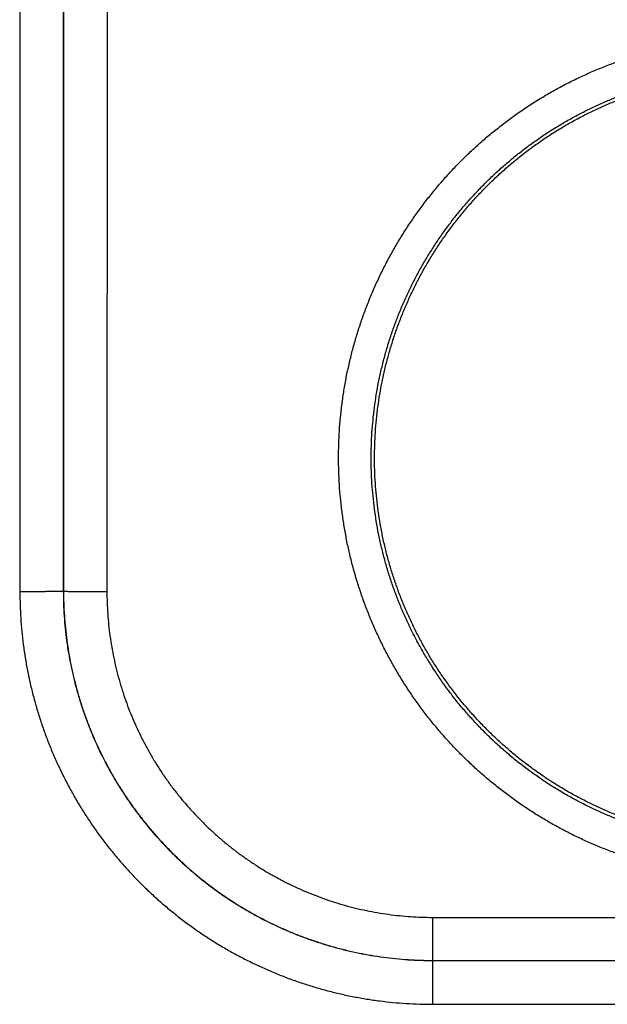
# Model space of a CAD drawing. Header units: inches. Extents: x 0 to 34, y 0 to 22.
# Tile 62 of 152: x 21.574 to 21.845, y 8.379 to 8.832. Entities that reach past the tile are written whole.
import ezdxf

# ---------------------------------------------------------------- set-up
doc = ezdxf.new("R2010")
doc.units = ezdxf.units.IN
doc.header["$LTSCALE"] = 1.87
doc.header["$MEASUREMENT"] = 0
doc.layers.get('0').update_dxf_attribs({"linetype": 'CONTINUOUS'})

msp = doc.modelspace()

# ---------------------------------------------------------------- linework, layer by layer
at = {"color": 7, "linetype": 'CONTINUOUS'}
for p, q in [((21.5743154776, 9.1441669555), (21.5744031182, 8.5688257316)), ((21.5943124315, 9.1443414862), (21.5944000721, 8.5690002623)), ((21.5945671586, 9.1052141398), (21.5944854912, 8.5690856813)), ((21.6145641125, 9.1050396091), (21.6144824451, 8.5689111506)), ((21.5944000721, 8.5690002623), (21.5944854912, 8.5690856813)), ((21.7644367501, 8.4189111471), (22.065168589, 8.4189111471)), ((21.7644367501, 8.3990887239), (21.7644367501, 8.4189111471)), ((21.7644031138, 8.3990550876), (21.7644367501, 8.3990887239)), ((21.7644031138, 8.3990550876), (22.0652022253, 8.3990550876)), ((21.7644031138, 8.3990550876), (21.7644031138, 8.378883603)), ((21.7644367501, 8.3990887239), (22.065168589, 8.3990887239)), ((21.7644031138, 8.378883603), (22.0652022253, 8.378883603))]:
    msp.add_line(p, q, dxfattribs=at)
for points, knots in [([(21.9148026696, 8.4368248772), (21.9127366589, 8.4368248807), (21.9086022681, 8.4368910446), (21.9024048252, 8.4371888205), (21.8962157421, 8.4376853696), (21.8900433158, 8.4383802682), (21.8838956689, 8.4392729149), (21.8777803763, 8.4403620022), (21.8717042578, 8.4416462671), (21.865673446, 8.4431245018), (21.8596937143, 8.4447949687), (21.8537708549, 8.4466559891), (21.8479107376, 8.448705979), (21.8421191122, 8.4509427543), (21.8364018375, 8.4533639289), (21.8307649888, 8.4559670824), (21.8252147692, 8.4587496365), (21.8197567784, 8.4617083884), (21.8143959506, 8.4648405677), (21.8091369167, 8.4681436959), (21.8039852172, 8.4716149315), (21.7989470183, 8.4752498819), (21.7940283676, 8.4790439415), (21.789234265, 8.4829931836), (21.7845692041, 8.4870942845), (21.7800379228, 8.4913433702), (21.7756450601, 8.4957355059), (21.7713952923, 8.5002658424), (21.76729298, 8.5049297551), (21.7633424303, 8.5097228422), (21.7595478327, 8.5146404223), (21.7559127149, 8.5196771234), (21.752440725, 8.5248276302), (21.7491354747, 8.5300866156), (21.7460005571, 8.5354487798), (21.7430395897, 8.5409088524), (21.7402552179, 8.5464610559), (21.7376500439, 8.5520996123), (21.7352267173, 8.5578187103), (21.7329878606, 8.5636124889), (21.7309362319, 8.5694751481), (21.7290738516, 8.5754006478), (21.7274022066, 8.5813828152), (21.7259229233, 8.5874154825), (21.7246375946, 8.5934924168), (21.7235478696, 8.5996073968), (21.7226551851, 8.6057541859), (21.7219599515, 8.6119264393), (21.7214626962, 8.6181178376), (21.7211639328, 8.6243220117), (21.721064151, 8.6305325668), (21.7211639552, 8.636743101), (21.721462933, 8.642947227), (21.7219604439, 8.6491386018), (21.7226559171, 8.6553108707), (21.7235487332, 8.6614576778), (21.7246384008, 8.6675726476), (21.7259238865, 8.6736494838), (21.7274034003, 8.6796820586), (21.7290752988, 8.685664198), (21.7309378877, 8.6915897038), (21.7329894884, 8.6974523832), (21.7352284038, 8.7032460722), (21.7376519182, 8.708965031), (21.7402573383, 8.7146035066), (21.7430419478, 8.7201556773), (21.7460029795, 8.7256157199), (21.7491378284, 8.7309778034), (21.752443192, 8.7362365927), (21.7559153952, 8.7413869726), (21.7595507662, 8.746423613), (21.7633454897, 8.7513411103), (21.7672959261, 8.7561341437), (21.7713982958, 8.7607978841), (21.7756482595, 8.7653280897), (21.780041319, 8.7697200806), (21.7845726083, 8.7739689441), (21.7892375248, 8.7780699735), (21.7940318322, 8.7820191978), (21.7989508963, 8.7858132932), (21.8039893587, 8.7894481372), (21.8091410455, 8.7929192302), (21.8144001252, 8.7962223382), (21.8197612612, 8.7993544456), (21.8252194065, 8.8023130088), (21.830769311, 8.8050952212), (21.8364054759, 8.8076980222), (21.8421221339, 8.8101187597), (21.8479133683, 8.812355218), (21.8537733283, 8.8144051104), (21.8596961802, 8.8162660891), (21.8656759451, 8.8179364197), (21.8717067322, 8.8194145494), (21.8777827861, 8.8206987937), (21.883898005, 8.8217877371), (21.8900454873, 8.8226802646), (21.8962175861, 8.823375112), (21.9024061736, 8.8238715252), (21.9086029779, 8.8241692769), (21.9127369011, 8.824235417), (21.9148026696, 8.8242354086)], [0, 0, 0, 0, 0.0101854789, 0.0203811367, 0.0305838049, 0.0407905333, 0.0509983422, 0.0612044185, 0.0714082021, 0.0816103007, 0.0918113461, 0.1020118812, 0.1122123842, 0.1224133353, 0.1326149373, 0.1428167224, 0.1530181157, 0.1632185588, 0.1734189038, 0.1836223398, 0.193830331, 0.2040391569, 0.2142453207, 0.2244500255, 0.2346556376, 0.24486253, 0.2550693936, 0.2652753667, 0.2754808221, 0.2856863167, 0.2958920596, 0.3060979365, 0.3163038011, 0.3265095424, 0.3367150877, 0.346920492, 0.3571259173, 0.3673314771, 0.3775371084, 0.3877426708, 0.397948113, 0.4081535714, 0.4183591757, 0.4285649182, 0.4387706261, 0.4489761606, 0.4591815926, 0.4693870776, 0.4795927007, 0.4897983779, 0.5000040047, 0.510209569, 0.5204151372, 0.5306207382, 0.5408263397, 0.5510318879, 0.5612373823, 0.5714429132, 0.5816485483, 0.5918542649, 0.6020599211, 0.6122654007, 0.6224707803, 0.6326762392, 0.642881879, 0.6530875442, 0.6632930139, 0.6734982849, 0.6837037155, 0.6939096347, 0.7041158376, 0.7143216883, 0.7245268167, 0.7347319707, 0.7449381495, 0.7551452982, 0.765351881, 0.7755568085, 0.7857617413, 0.795969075, 0.8061782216, 0.8163854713, 0.8265888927, 0.8367901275, 0.8469908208, 0.8571913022, 0.8673916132, 0.8775918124, 0.8877919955, 0.8979923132, 0.9081929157, 0.9183939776, 0.9285959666, 0.9387996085, 0.949005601, 0.959213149, 0.9694193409, 0.9796211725, 0.9898157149, 1, 1, 1, 1]), ([(21.9148026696, 8.4516916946), (21.9128528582, 8.4516916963), (21.9089529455, 8.451755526), (21.9031096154, 8.4520426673), (21.8972787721, 8.4525208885), (21.8914666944, 8.4531896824), (21.8856795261, 8.4540483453), (21.8799234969, 8.4550959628), (21.8742048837, 8.4563313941), (21.8685299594, 8.4577532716), (21.862904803, 8.4593600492), (21.8573352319, 8.4611500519), (21.8518268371, 8.4631215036), (21.8463853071, 8.4652724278), (21.8410166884, 8.4676005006), (21.8357273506, 8.4701029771), (21.830523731, 8.4727767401), (21.8254116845, 8.4756186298), (21.8203962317, 8.4786256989), (21.8154819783, 8.4817951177), (21.8106738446, 8.4851237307), (21.8059771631, 8.4886078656), (21.8013971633, 8.4922436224), (21.7969386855, 8.4960271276), (21.7926063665, 8.4999544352), (21.7884048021, 8.5040213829), (21.7843385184, 8.5082235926), (21.7804118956, 8.5125565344), (21.7766291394, 8.5170155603), (21.7729942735, 8.5215959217), (21.7695111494, 8.5262927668), (21.7661834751, 8.5311011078), (21.7630148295, 8.5360157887), (21.7600086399, 8.5410315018), (21.7571681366, 8.5461428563), (21.7544963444, 8.5513444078), (21.7519961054, 8.5566306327), (21.7496701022, 8.561995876), (21.7475208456, 8.5674343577), (21.7455506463, 8.5729402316), (21.7437616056, 8.5785076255), (21.742155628, 8.5841306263), (21.7407344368, 8.5898032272), (21.739499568, 8.5955193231), (21.7384523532, 8.6012727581), (21.7375939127, 8.6070573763), (21.736925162, 8.6128670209), (21.7364468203, 8.6186954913), (21.7361594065, 8.6245365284), (21.7360632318, 8.6303838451), (21.7361583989, 8.6362311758), (21.7364448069, 8.6420722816), (21.7369221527, 8.6479009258), (21.7375899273, 8.6537108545), (21.7384474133, 8.6594958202), (21.7394936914, 8.6652496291), (21.7407276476, 8.6709661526), (21.7421479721, 8.6766393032), (21.7437531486, 8.6822630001), (21.7455414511, 8.6878311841), (21.7475109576, 8.6933378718), (21.7496595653, 8.6987771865), (21.7519849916, 8.7041433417), (21.7544847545, 8.7094305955), (21.7571561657, 8.7146332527), (21.7599963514, 8.7197457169), (21.7630022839, 8.7247625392), (21.7661707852, 8.7296784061), (21.769498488, 8.7344880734), (21.7729818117, 8.739186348), (21.7766169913, 8.7437681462), (21.7804001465, 8.7482285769), (21.7843272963, 8.7525629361), (21.7883942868, 8.7567666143), (21.7925967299, 8.7608350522), (21.7969300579, 8.7647638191), (21.8013896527, 8.768548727), (21.8059708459, 8.7721857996), (21.8106687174, 8.7756711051), (21.8154780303, 8.7790007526), (21.8203935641, 8.782171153), (21.8254103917, 8.7851791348), (21.8305236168, 8.7880217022), (21.8357278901, 8.7906957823), (21.8410172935, 8.7931982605), (21.8463856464, 8.7955261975), (21.8518268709, 8.7976769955), (21.8573350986, 8.7996483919), (21.8629046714, 8.8014384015), (21.868529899, 8.8030452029), (21.8742048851, 8.8044670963), (21.8799235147, 8.8057025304), (21.8856795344, 8.8067501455), (21.8914666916, 8.8076088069), (21.897278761, 8.8082775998), (21.9031095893, 8.8087558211), (21.9089529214, 8.8090429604), (21.9128528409, 8.8091067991), (21.9148026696, 8.8091067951)], [0, 0, 0, 0, 0.0104193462, 0.0208386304, 0.0312577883, 0.0416770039, 0.0520964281, 0.0625160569, 0.0729356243, 0.0833547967, 0.0937733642, 0.1041918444, 0.1146110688, 0.1250318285, 0.1354538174, 0.1458754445, 0.1562950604, 0.1667111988, 0.1771249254, 0.1875390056, 0.1979541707, 0.2083691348, 0.2187833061, 0.2291971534, 0.2396111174, 0.2500251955, 0.2604392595, 0.2708532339, 0.2812670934, 0.2916808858, 0.3020947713, 0.3125088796, 0.3229231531, 0.3333374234, 0.343751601, 0.3541658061, 0.3645801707, 0.3749946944, 0.3854092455, 0.3958237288, 0.4062382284, 0.4166528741, 0.4270677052, 0.4374826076, 0.4478974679, 0.4583123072, 0.4687272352, 0.4791423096, 0.4895574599, 0.4999725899, 0.5103876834, 0.5208028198, 0.5312180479, 0.5416333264, 0.5520485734, 0.5624637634, 0.5728789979, 0.5832943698, 0.5937098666, 0.6041253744, 0.6145408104, 0.6249562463, 0.6353717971, 0.645787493, 0.6562032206, 0.6666188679, 0.6770345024, 0.6874503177, 0.6978664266, 0.7082826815, 0.7186988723, 0.7291150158, 0.7395314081, 0.74994827, 0.7603653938, 0.7707824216, 0.7811993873, 0.7916167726, 0.8020347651, 0.8124525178, 0.8228693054, 0.8332863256, 0.8437052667, 0.8541260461, 0.8645475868, 0.8749688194, 0.8853888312, 0.8958077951, 0.9062263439, 0.9166451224, 0.9270644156, 0.9374839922, 0.9479035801, 0.9583229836, 0.9687422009, 0.9791613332, 0.9895805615, 1, 1, 1, 1]), ([(21.8852711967, 8.455820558), (21.8833478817, 8.4561457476), (21.8795114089, 8.4568597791), (21.8737957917, 8.4581202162), (21.8681245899, 8.4595688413), (21.8625045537, 8.4612039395), (21.8569414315, 8.4630238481), (21.8514414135, 8.4650265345), (21.8460107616, 8.4672097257), (21.8406548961, 8.469571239), (21.8353801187, 8.4721082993), (21.8301919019, 8.4748182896), (21.8250959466, 8.4776982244), (21.8200981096, 8.4807448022), (21.8152033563, 8.4839549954), (21.8104174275, 8.4873250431), (21.8057453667, 8.4908514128), (21.801192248, 8.4945302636), (21.796763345, 8.4983573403), (21.7924630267, 8.50232887), (21.7882963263, 8.5064402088), (21.7842676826, 8.510686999), (21.780381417, 8.5150646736), (21.7766420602, 8.5195681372), (21.7730533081, 8.5241929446), (21.7696193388, 8.5289337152), (21.766343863, 8.533785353), (21.7632303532, 8.538742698), (21.7602824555, 8.5437999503), (21.7575030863, 8.548952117), (21.7548954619, 8.5541932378), (21.752462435, 8.5595176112), (21.7502065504, 8.5649196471), (21.7481304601, 8.5703930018), (21.7462362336, 8.575932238), (21.7445260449, 8.5815309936), (21.7430017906, 8.5871831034), (21.7416650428, 8.5928827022), (21.7405173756, 8.5986230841), (21.7395599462, 8.6043984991), (21.7387938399, 8.610202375), (21.7382199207, 8.6160282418), (21.7378387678, 8.6218701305), (21.73765083, 8.6277211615), (21.737656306, 8.6335754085), (21.7378551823, 8.6394262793), (21.7382472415, 8.6452671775), (21.7388320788, 8.651092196), (21.7396090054, 8.6568944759), (21.740577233, 8.6626680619), (21.7417356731, 8.6684065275), (21.7430830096, 8.6741033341), (21.7446178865, 8.6797527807), (21.7463384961, 8.6853482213), (21.7482430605, 8.6908838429), (21.7503294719, 8.6963535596), (21.7525953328, 8.7017510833), (21.7550383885, 8.7070710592), (21.7576557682, 8.7123072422), (21.7604447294, 8.7174541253), (21.7634022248, 8.722506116), (21.7665248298, 8.7274573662), (21.7698094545, 8.7323029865), (21.7732522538, 8.7370373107), (21.7768495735, 8.7416552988), (21.780597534, 8.7461519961), (21.7844917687, 8.7505221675), (21.7885284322, 8.754761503), (21.7927028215, 8.7588650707), (21.797010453, 8.7628284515), (21.8014467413, 8.7666474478), (21.8060064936, 8.7703175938), (21.8106852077, 8.7738352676), (21.8154774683, 8.7771964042), (21.8203780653, 8.780397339), (21.825381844, 8.7834347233), (21.8304829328, 8.7863049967), (21.8356762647, 8.7890053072), (21.840955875, 8.7915325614), (21.8463159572, 8.7938839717), (21.8517509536, 8.7960571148), (21.8572544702, 8.7980494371), (21.8628210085, 8.7998589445), (21.8684442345, 8.8014835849), (21.8741178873, 8.8029215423), (21.8798361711, 8.8041713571), (21.8855922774, 8.80523155), (21.8894513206, 8.8058112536), (21.8913848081, 8.8060691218)], [0, 0, 0, 0, 0.0116263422, 0.0232544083, 0.0348796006, 0.0465076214, 0.058134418, 0.0697606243, 0.0813889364, 0.0930143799, 0.1046424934, 0.1162697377, 0.1278960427, 0.1395247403, 0.1511505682, 0.1627788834, 0.1744067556, 0.1860331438, 0.1976621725, 0.209288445, 0.2209169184, 0.2325452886, 0.2441719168, 0.2558013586, 0.2674281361, 0.2790568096, 0.2906857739, 0.3023125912, 0.313942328, 0.3255696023, 0.3371983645, 0.3488277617, 0.3604547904, 0.3720847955, 0.3837125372, 0.395341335, 0.406971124, 0.4185982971, 0.4302284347, 0.4418565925, 0.4534852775, 0.4651153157, 0.4767425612, 0.4883726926, 0.5000011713, 0.5116296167, 0.52325975, 0.5348869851, 0.5465169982, 0.5581456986, 0.5697737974, 0.5814039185, 0.5930310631, 0.6046607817, 0.6162895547, 0.6279172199, 0.639547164, 0.6511741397, 0.6628034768, 0.6744322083, 0.6860593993, 0.6976890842, 0.7093158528, 0.7209447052, 0.7325733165, 0.7441999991, 0.7558293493, 0.7674559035, 0.7790841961, 0.7907126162, 0.8023388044, 0.8139677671, 0.8255941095, 0.8372218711, 0.8488501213, 0.8604758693, 0.872104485, 0.8837307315, 0.8953579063, 0.9069859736, 0.9186113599, 0.9302396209, 0.941865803, 0.9534925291, 0.965120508, 0.9767456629, 0.988373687, 1, 1, 1, 1]), ([(21.5944000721, 8.5690002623), (21.5943848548, 8.5689926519), (21.5943287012, 8.5689898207), (21.5942188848, 8.5689777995), (21.5940455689, 8.5689705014), (21.593813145, 8.5689605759), (21.5935204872, 8.5689516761), (21.5931692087, 8.5689424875), (21.592760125, 8.5689335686), (21.5922945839, 8.5689247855), (21.5917739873, 8.5689162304), (21.5911999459, 8.5689079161), (21.5905742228, 8.568899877), (21.5898987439, 8.5688921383), (21.589175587, 8.5688847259), (21.5884069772, 8.5688776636), (21.5875952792, 8.5688709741), (21.5867429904, 8.5688646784), (21.5858527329, 8.5688587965), (21.5849272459, 8.5688533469), (21.5839693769, 8.5688483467), (21.5829820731, 8.5688438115), (21.5819683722, 8.5688397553), (21.5809313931, 8.568836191), (21.5798743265, 8.5688331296), (21.5788004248, 8.5688305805), (21.5777129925, 8.5688285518), (21.5766153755, 8.5688270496), (21.5755109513, 8.5688260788), (21.574772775, 8.5688257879), (21.5744031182, 8.5688257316)], [0, 0, 0, 0, 0.0025521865, 0.0081476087, 0.0167870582, 0.0284478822, 0.0430957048, 0.0606861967, 0.0811656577, 0.1044713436, 0.1305317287, 0.1592667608, 0.1905881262, 0.2243995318, 0.2605970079, 0.2990692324, 0.3396978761, 0.3823579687, 0.4269182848, 0.473241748, 0.5211858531, 0.5706031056, 0.6213414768, 0.6732448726, 0.7261536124, 0.7799049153, 0.8343334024, 0.8892716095, 0.9445505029, 1, 1, 1, 1]), ([(21.5744031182, 8.5688257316), (21.57440351, 8.5667955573), (21.5744697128, 8.5627347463), (21.5747632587, 8.5566499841), (21.5752516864, 8.5505777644), (21.5759346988, 8.544524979), (21.576811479, 8.5384981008), (21.5778806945, 8.5325032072), (21.5791412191, 8.5265460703), (21.5805919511, 8.5206322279), (21.5822320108, 8.5147672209), (21.5840596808, 8.5089569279), (21.5860725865, 8.5032078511), (21.5882682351, 8.4975268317), (21.5906442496, 8.4919199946), (21.5931987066, 8.4863926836), (21.5959295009, 8.4809500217), (21.5988334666, 8.4755972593), (21.6019073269, 8.4703401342), (21.6051477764, 8.4651842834), (21.6085516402, 8.4601350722), (21.612115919, 8.4551978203), (21.6158367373, 8.4503773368), (21.6197100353, 8.4456783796), (21.6237317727, 8.4411057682), (21.6278978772, 8.4366642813), (21.6322043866, 8.4323587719), (21.6366469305, 8.4281936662), (21.6412206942, 8.4241728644), (21.6459209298, 8.4203004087), (21.6507427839, 8.4165803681), (21.6556814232, 8.4130168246), (21.6607320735, 8.4096136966), (21.6658894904, 8.4063739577), (21.6711483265, 8.4033007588), (21.6765028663, 8.4003974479), (21.6819472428, 8.3976673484), (21.6874761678, 8.3951136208), (21.6930846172, 8.3927384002), (21.6987673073, 8.390543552), (21.7045181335, 8.3885314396), (21.7103302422, 8.3867045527), (21.7161971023, 8.3850652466), (21.7221128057, 8.3836153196), (21.728071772, 8.3823556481), (21.7340684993, 8.3812873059), (21.7400972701, 8.3804114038), (21.7461519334, 8.3797292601), (21.7522257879, 8.3792417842), (21.7583116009, 8.3789492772), (21.7623728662, 8.3788836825), (21.7644031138, 8.378883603)], [0, 0, 0, 0, 0.0204113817, 0.0408245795, 0.0612374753, 0.0816480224, 0.1020550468, 0.1224590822, 0.1428613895, 0.163263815, 0.183669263, 0.2040797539, 0.2244919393, 0.2449005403, 0.2653037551, 0.2857053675, 0.3061092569, 0.3265152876, 0.3469213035, 0.3673259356, 0.3877297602, 0.4081336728, 0.4285380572, 0.4489427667, 0.4693475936, 0.4897523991, 0.5101571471, 0.5305621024, 0.5509676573, 0.5713739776, 0.5917805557, 0.6121867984, 0.6325930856, 0.6530007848, 0.6734107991, 0.6938212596, 0.7142292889, 0.734634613, 0.7550416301, 0.7754545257, 0.7958713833, 0.8162868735, 0.8366977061, 0.8571056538, 0.8775132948, 0.8979226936, 0.9183356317, 0.9387524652, 0.9591709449, 0.9795878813, 1, 1, 1, 1]), ([(21.5944000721, 8.5690002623), (21.5944003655, 8.567106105), (21.5944641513, 8.5633176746), (21.5947498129, 8.557641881), (21.5952249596, 8.5519791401), (21.5958890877, 8.5463356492), (21.596741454, 8.5407175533), (21.5977811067, 8.5351311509), (21.5990068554, 8.5295827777), (21.6004173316, 8.5240785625), (21.6020110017, 8.518624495), (21.6037860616, 8.5132267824), (21.6057403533, 8.5078919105), (21.6078714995, 8.5026261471), (21.610177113, 8.497435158), (21.6126547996, 8.492324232), (21.6153018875, 8.4872988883), (21.6181152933, 8.4823649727), (21.6210916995, 8.4775282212), (21.6242277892, 8.4727939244), (21.6275202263, 8.4681670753), (21.6309654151, 8.4636527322), (21.6345594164, 8.4592560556), (21.6382980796, 8.4549820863), (21.6421771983, 8.4508355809), (21.6461925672, 8.446821), (21.6503399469, 8.4429425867), (21.6546149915, 8.4392044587), (21.6590130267, 8.435610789), (21.6635289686, 8.4321658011), (21.6681575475, 8.4288735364), (21.6728936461, 8.4257376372), (21.6777322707, 8.4227614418), (21.6826681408, 8.4199482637), (21.6876955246, 8.417301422), (21.6928085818, 8.4148240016), (21.6980017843, 8.412518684), (21.7032698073, 8.4103878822), (21.7086069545, 8.4084339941), (21.7140069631, 8.4066593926), (21.7194633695, 8.4050662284), (21.7249699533, 8.4036563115), (21.7305206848, 8.4024311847), (21.7361094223, 8.4013922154), (21.7417298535, 8.4005405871), (21.7473756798, 8.3998772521), (21.7530406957, 8.3994029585), (21.7587185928, 8.3991182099), (21.7625083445, 8.3990550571), (21.7644031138, 8.3990550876)], [0, 0, 0, 0, 0.0212841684, 0.0425662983, 0.0638468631, 0.0851265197, 0.106406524, 0.1276865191, 0.1489654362, 0.1702435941, 0.1915225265, 0.2128022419, 0.2340799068, 0.255352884, 0.2766226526, 0.2978925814, 0.3191638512, 0.3404342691, 0.3617018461, 0.382967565, 0.4042335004, 0.4255003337, 0.4467667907, 0.4680317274, 0.4892954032, 0.5105585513, 0.531822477, 0.5530889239, 0.574358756, 0.5956301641, 0.6169010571, 0.638171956, 0.6594450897, 0.6807214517, 0.7019990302, 0.723275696, 0.7445526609, 0.7658330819, 0.7871181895, 0.808405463, 0.8296922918, 0.8509786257, 0.8722656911, 0.8935537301, 0.9148419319, 0.9361300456, 0.9574189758, 0.9787089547, 1, 1, 1, 1]), ([(21.5944854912, 8.5690856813), (21.5944853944, 8.5671899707), (21.5945482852, 8.5633988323), (21.594832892, 8.5577194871), (21.5953069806, 8.5520541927), (21.595970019, 8.5464089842), (21.5968212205, 8.5407896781), (21.5978596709, 8.5352021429), (21.5990842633, 8.5296523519), (21.6004936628, 8.5241464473), (21.6020863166, 8.5186905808), (21.6038604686, 8.513290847), (21.6058141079, 8.5079534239), (21.6079449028, 8.5026846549), (21.6102502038, 8.4974909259), (21.6127272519, 8.4923781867), (21.6153733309, 8.4873518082), (21.6181857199, 8.4824168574), (21.6211613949, 8.4775786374), (21.6242969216, 8.4728427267), (21.6275886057, 8.4682146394), (21.6310327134, 8.4636995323), (21.6346255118, 8.4593022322), (21.6383631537, 8.4550274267), (21.6422416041, 8.450879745), (21.6462565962, 8.4468637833), (21.6504036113, 8.4429840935), (21.6546779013, 8.4392451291), (21.659074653, 8.4356510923), (21.6635890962, 8.4322058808), (21.6682164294, 8.4289131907), (21.6729515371, 8.4257767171), (21.6777889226, 8.4228001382), (21.6827229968, 8.4199868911), (21.6877484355, 8.4173400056), (21.6928601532, 8.4148622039), (21.6980527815, 8.4125561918), (21.7033203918, 8.410424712), (21.7086566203, 8.4084704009), (21.714055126, 8.406695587), (21.7195097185, 8.4051022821), (21.7250142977, 8.4036922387), (21.7305627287, 8.4024670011), (21.7361488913, 8.4014278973), (21.7417668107, 8.4005760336), (21.7474105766, 8.3999123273), (21.7530742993, 8.3994375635), (21.7587518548, 8.3991522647), (21.7625417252, 8.3990888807), (21.7644367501, 8.3990887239)], [0, 0, 0, 0, 0.0213009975, 0.0425953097, 0.0638842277, 0.0851690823, 0.1064514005, 0.1277335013, 0.1490161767, 0.1702993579, 0.1915830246, 0.2128673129, 0.234152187, 0.2554359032, 0.2767156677, 0.2979896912, 0.3192602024, 0.3405304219, 0.3618015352, 0.3830717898, 0.4043394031, 0.4256045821, 0.4468686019, 0.4681326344, 0.4893972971, 0.5106630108, 0.5319294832, 0.5531957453, 0.5744611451, 0.5957267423, 0.6169941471, 0.6382638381, 0.6595340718, 0.6808030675, 0.7020718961, 0.7233437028, 0.7446207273, 0.7659013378, 0.7871828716, 0.8084635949, 0.8297433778, 0.851022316, 0.8723004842, 0.8935779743, 0.9148555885, 0.9361354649, 0.9574188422, 0.9787067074, 1, 1, 1, 1]), ([(21.5944854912, 8.5690856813), (21.5945007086, 8.5690780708), (21.5945568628, 8.5690752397), (21.5946666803, 8.5690632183), (21.5948399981, 8.5690559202), (21.5950724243, 8.5690459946), (21.5953650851, 8.5690370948), (21.5957163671, 8.5690279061), (21.5961254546, 8.5690189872), (21.5965909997, 8.569010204), (21.5971116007, 8.5690016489), (21.5976856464, 8.5689933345), (21.5983113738, 8.5689852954), (21.5989868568, 8.5689775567), (21.5997100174, 8.5689701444), (21.6004786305, 8.5689630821), (21.6012903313, 8.5689563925), (21.6021426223, 8.5689500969), (21.6030328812, 8.568944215), (21.6039583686, 8.5689387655), (21.6049162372, 8.5689337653), (21.6059035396, 8.5689292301), (21.6069172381, 8.568925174), (21.6079542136, 8.5689216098), (21.6090112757, 8.5689185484), (21.6100851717, 8.5689159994), (21.6111725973, 8.5689139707), (21.6122702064, 8.5689124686), (21.6133746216, 8.5689114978), (21.6141127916, 8.5689112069), (21.6144824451, 8.5689111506)], [0, 0, 0, 0, 0.0025522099, 0.00814769, 0.0167872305, 0.0284481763, 0.0430961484, 0.0606868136, 0.0811664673, 0.1044723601, 0.1305329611, 0.1592682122, 0.1905897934, 0.2244014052, 0.2605990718, 0.299071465, 0.33970025, 0.3823604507, 0.4269208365, 0.4732443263, 0.521188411, 0.5706055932, 0.6213438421, 0.6732470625, 0.7261555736, 0.7799065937, 0.834334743, 0.8892725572, 0.9445510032, 1, 1, 1, 1]), ([(21.6144824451, 8.5689111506), (21.6144823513, 8.5672007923), (21.6145412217, 8.563780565), (21.614803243, 8.5586575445), (21.6152398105, 8.5535486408), (21.6158500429, 8.5484597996), (21.6166338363, 8.5433967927), (21.6175899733, 8.5383649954), (21.618717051, 8.5333693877), (21.6200138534, 8.5284149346), (21.6214791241, 8.5235068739), (21.6231116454, 8.5186508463), (21.6249095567, 8.5138528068), (21.626870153, 8.5091188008), (21.628990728, 8.504454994), (21.6312686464, 8.4998671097), (21.6337015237, 8.4953603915), (21.636287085, 8.4909399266), (21.639022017, 8.4866104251), (21.6419029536, 8.4823767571), (21.6449265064, 8.4782438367), (21.6480892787, 8.4742165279), (21.6513879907, 8.4702997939), (21.6548186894, 8.4664981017), (21.6583770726, 8.4628156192), (21.6620589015, 8.4592566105), (21.6658598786, 8.45582532), (21.6697757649, 8.4525260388), (21.6738021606, 8.4493627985), (21.677934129, 8.4463388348), (21.6821668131, 8.4434575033), (21.6864952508, 8.440722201), (21.690914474, 8.4381362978), (21.6954197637, 8.4357031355), (21.7000061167, 8.4334250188), (21.7046683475, 8.4313042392), (21.7094007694, 8.4293433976), (21.7141971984, 8.4275451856), (21.7190515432, 8.4259122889), (21.7239578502, 8.4244466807), (21.7289104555, 8.4231495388), (21.7339041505, 8.4220220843), (21.7389340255, 8.4210655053), (21.7439951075, 8.4202811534), (21.7490819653, 8.4196703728), (21.7541886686, 8.4192332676), (21.7593090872, 8.4189707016), (21.76272743, 8.4189113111), (21.7644367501, 8.4189111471)], [0, 0, 0, 0, 0.02178047, 0.0435511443, 0.0653121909, 0.0870637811, 0.1088063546, 0.1305420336, 0.1522748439, 0.1740090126, 0.1957470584, 0.2174894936, 0.2392361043, 0.2609835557, 0.2827273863, 0.3044655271, 0.326200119, 0.3479336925, 0.3696671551, 0.3914003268, 0.4131330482, 0.4348654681, 0.4565978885, 0.4783305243, 0.5000633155, 0.5217960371, 0.5435282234, 0.5652594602, 0.5869899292, 0.6087203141, 0.6304510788, 0.6521817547, 0.6739115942, 0.6956412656, 0.7173737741, 0.7391118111, 0.7608535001, 0.7825942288, 0.8043304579, 0.826061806, 0.8477887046, 0.8695138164, 0.8912417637, 0.9129767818, 0.9347205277, 0.9564727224, 0.9782327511, 1, 1, 1, 1])]:
    msp.add_open_spline(points, degree=3, knots=knots, dxfattribs=at)

doc.saveas('drawing.dxf')
